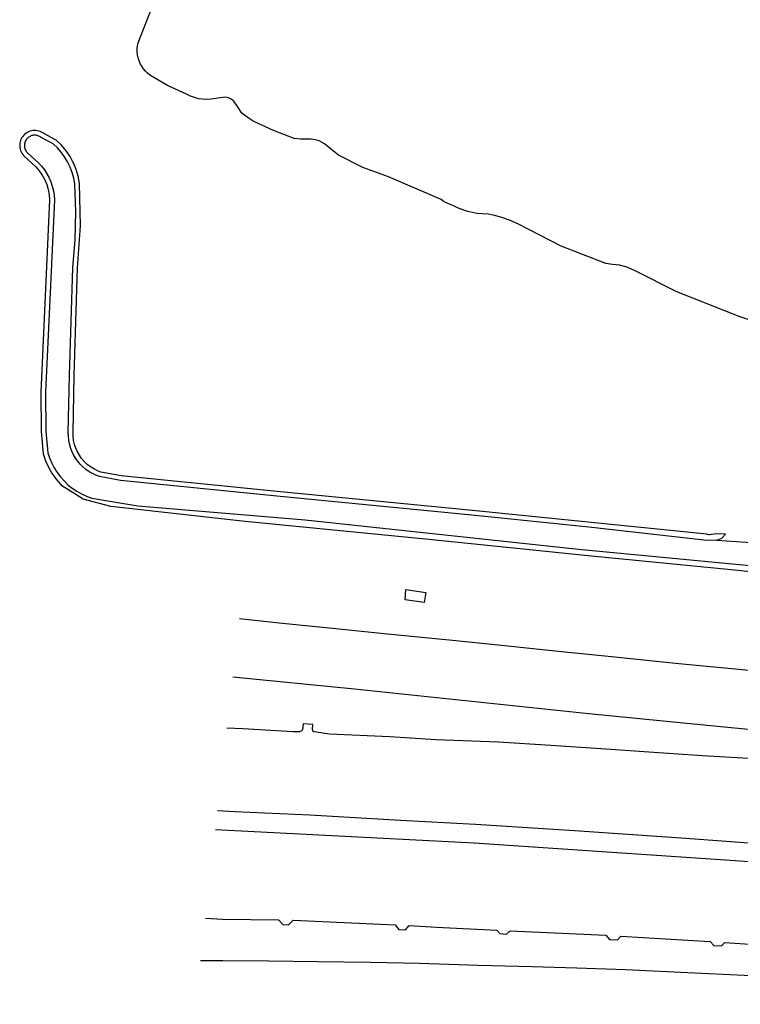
# Model space of a CAD drawing. Extents: x 140548 to 141006, y 455758 to 456543.
# Tile 12 of 20: x 140565 to 140700, y 456043 to 456228. Entities that reach past the tile are written whole.
import ezdxf

# ---------------------------------------------------------------- set-up
doc = ezdxf.new("R2010")
doc.units = 0
doc.header["$LTSCALE"] = 4
for name, color, linetype in [('G_BTD', 3, 'CONTINUOUS'), ('G_OWG', 6, 'CONTINUOUS'), ('G_OWT', 6, 'CONTINUOUS'), ('G_WGD', 7, 'CONTINUOUS'), ('G_WTD', 5, 'CONTINUOUS')]:
    doc.layers.add(name, color=color, linetype=linetype)

msp = doc.modelspace()

# ---------------------------------------------------------------- linework, layer by layer
at = {"layer": 'G_BTD', "linetype": 'Continuous', "transparency": 33554687}
msp.add_lwpolyline([(140706.07, 456170.46), (140699.71, 456172.59), (140687.99, 456177.25), (140680.19, 456181.17), (140678.81, 456181.78), (140677.31, 456182.23), (140675.93, 456182.37), (140674.7, 456182.57), (140666.26, 456185.78), (140658.16, 456189.99), (140656.58, 456190.68), (140654.95, 456191.23), (140653.78, 456191.55), (140652.58, 456191.8), (140651.45, 456191.89), (140650.43, 456191.95), (140648.76, 456192.32), (140647.13, 456192.87), (140645.5, 456193.65), (140644.97, 456193.83), (140644.53, 456194.03), (140644.12, 456194.28), (140643.74, 456194.57), (140633.82, 456198.82), (140629.01, 456200.59), (140624.43, 456202.92), (140623.52, 456203.65), (140622.55, 456204.39), (140621.79, 456205.03), (140620.84, 456205.62), (140620.04, 456205.81), (140619.3, 456205.9), (140617.32, 456205.9), (140616.12, 456206.03), (140612.24, 456207.53), (140608.42, 456209.29), (140607.3, 456210.04), (140606.28, 456210.81), (140605.57, 456211.85), (140604.76, 456213.09), (140604.49, 456213.31), (140604.27, 456213.45), (140604.03, 456213.57), (140603.78, 456213.67), (140603.53, 456213.74), (140603.2, 456213.8), (140601.77, 456213.63), (140600.5, 456213.43), (140599.71, 456213.37), (140598.92, 456213.41), (140598.15, 456213.53), (140597.39, 456213.73), (140596.65, 456214.01), (140595.91, 456214.39), (140592.34, 456216.02), (140589.03, 456217.98), (140588.59, 456218.33), (140588.17, 456218.73), (140587.8, 456219.16), (140587.48, 456219.63), (140587.2, 456220.14), (140586.98, 456220.66), (140586.81, 456221.21), (140586.69, 456221.77), (140586.63, 456222.34), (140586.63, 456222.91), (140586.69, 456223.48), (140586.8, 456224.02), (140591.52, 456236.1)], dxfattribs=at)
at = {"layer": 'G_OWG', "linetype": 'Continuous', "transparency": 33554687}
msp.add_lwpolyline([(140640.834, 456120.7), (140640.518, 456118.821), (140636.947, 456119.346), (140637.076, 456121.264), (140640.834, 456120.7)], dxfattribs=at)
at = {"layer": 'G_OWT', "linetype": 'Continuous', "transparency": 33554687}
for points in [[(140695.511, 456130.567), (140696.474, 456130.911), (140697.161, 456131.669), (140695.451, 456131.728), (140694.1, 456131.55), (140693.99, 456131.56), (140693.62, 456131.64), (140649.6, 456136.1), (140612.94, 456139.71), (140583.64, 456142.65), (140579.81, 456143.35), (140579.14, 456143.6), (140578.46, 456143.93), (140577.83, 456144.33), (140577.23, 456144.79), (140576.68, 456145.31), (140576.19, 456145.88), (140575.76, 456146.49), (140575.39, 456147.14), (140575.08, 456147.83), (140574.85, 456148.54), (140574.68, 456149.28), (140574.59, 456150.02), (140574.58, 456150.8), (140574.78, 456161.47), (140575.43, 456181.72), (140575.95, 456189.61), (140575.78, 456197.59), (140575.52, 456198.94), (140575.14, 456200.22), (140574.63, 456201.46), (140574.471, 456201.758), (140574, 456202.64), (140573.25, 456203.75), (140572.39, 456204.77), (140571.38, 456205.76), (140569.06, 456207), (140568.91, 456207.11), (140568.67, 456207.25), (140568.41, 456207.36), (140568.14, 456207.45), (140567.87, 456207.51), (140567.59, 456207.55), (140567.03, 456207.53), (140566.75, 456207.48), (140566.48, 456207.41), (140565.97, 456207.18), (140565.51, 456206.85), (140565.31, 456206.65), (140565.13, 456206.44), (140564.97, 456206.2), (140564.788, 456205.856), (140564.72, 456205.7), (140564.64, 456205.43), (140564.58, 456205.16), (140564.55, 456204.88), (140564.55, 456204.59), (140564.58, 456204.31), (140564.63, 456204.04), (140564.71, 456203.77), (140564.82, 456203.51), (140564.95, 456203.26), (140565.11, 456203.03), (140565.3, 456202.79), (140566.84, 456201.39), (140567.59, 456200.69), (140568.23, 456199.95), (140568.79, 456199.14), (140569.26, 456198.28), (140569.64, 456197.38), (140569.92, 456196.44), (140570.1, 456195.47), (140570.17, 456194.5), (140568.5, 456158.36), (140568.59, 456150.97), (140568.98, 456146.79), (140569.4, 456145.48), (140569.94, 456144.27), (140570.6, 456143.12), (140571.36, 456142.04), (140572.24, 456141.04), (140572.48, 456140.755)], [(140764.647, 456121.612), (140764.468, 456121.627), (140763.422, 456120.943), (140760.942, 456119.907), (140759.015, 456119.426), (140756.762, 456119.235), (140752.036, 456119.665), (140733.429, 456121.384), (140698.196, 456124.95), (140671.382, 456127.615), (140641.397, 456130.653), (140606.932, 456134.044), (140581.662, 456136.873), (140576.445, 456138.261), (140575.12, 456139.095), (140572.48, 456140.755)]]:
    msp.add_lwpolyline(points, dxfattribs=at)
at = {"layer": 'G_WGD', "linetype": 'Continuous', "transparency": 33554687}
for points in [[(140605.824, 456115.8), (140613.312, 456115.004), (140623.347, 456113.982), (140633.02, 456112.998), (140645.259, 456111.786), (140655.079, 456110.787), (140666.372, 456109.599), (140675.71, 456108.696), (140688.378, 456107.382), (140697.636, 456106.462), (140710.146, 456105.289), (140718.847, 456104.461), (140727.317, 456103.641), (140737.488, 456102.712), (140747.409, 456101.803), (140757.439, 456100.901), (140770.384, 456099.826), (140782.837, 456098.961)], [(140604.582, 456104.836), (140627.451, 456102.56), (140671.481, 456097.958), (140689.918, 456096.116), (140718.734, 456093.285), (140751.911, 456090.075), (140776.6, 456087.77), (140781.627, 456087.271)], [(140703.642, 456089.351), (140692.826, 456089.993), (140682.724, 456090.672), (140673.778, 456091.325), (140664.357, 456091.936), (140654.484, 456092.557), (140642.731, 456093.012), (140634.1, 456093.586), (140622.728, 456094.086), (140619.892, 456094.491), (140619.687, 456094.586), (140619.573, 456094.936), (140619.638, 456095.874), (140617.806, 456096.006), (140617.693, 456094.893), (140617.486, 456094.677), (140617.091, 456094.526), (140615.885, 456094.514), (140606.453, 456095.071), (140603.49, 456095.194)], [(140779.549, 456067.111), (140759.581, 456068.966), (140740.466, 456070.715), (140720.846, 456072.195), (140706.6, 456073.201), (140688.809, 456074.526), (140668.802, 456075.902), (140650.178, 456077.071), (140636.104, 456077.831), (140619.073, 456078.851), (140604.995, 456079.494), (140601.731, 456079.655)], [(140779.434, 456063.541), (140744.075, 456066.469), (140699.886, 456070.204), (140649.906, 456073.569), (140601.326, 456076.081)], [(140599.445, 456059.472), (140602.675, 456059.297), (140613.193, 456059.168), (140613.994, 456058.287), (140615.048, 456058.245), (140615.903, 456059.111), (140635.089, 456058.205), (140635.805, 456057.369), (140637.018, 456057.314), (140637.722, 456058.084), (140642.839, 456057.794), (140654.168, 456057.247), (140654.729, 456056.566), (140655.985, 456056.494), (140656.705, 456057.129), (140674.664, 456056.288), (140675.371, 456055.477), (140676.852, 456055.387), (140677.461, 456056.095), (140694.302, 456055.076), (140694.949, 456054.34), (140696.389, 456054.268), (140697.025, 456054.91), (140713.959, 456053.787)], [(140776.915, 456043.286), (140765.092, 456044.256), (140751.38, 456045.352), (140742.096, 456046.064), (140732.155, 456046.746), (140723.064, 456047.354), (140713.206, 456047.947), (140700.656, 456048.671), (140690.094, 456049.217), (140678.369, 456049.754), (140669.254, 456050.053), (140660.75, 456050.327), (140650.711, 456050.608), (140639.649, 456050.969), (140630.454, 456051.122), (140620.428, 456051.29), (140611.386, 456051.378), (140602.704, 456051.446), (140598.534, 456051.431)]]:
    msp.add_lwpolyline(points, dxfattribs=at)
at = {"layer": 'G_WTD', "linetype": 'Continuous', "transparency": 33554687}
for points in [[(140695.511, 456130.567), (140695.51, 456130.567), (140693.639, 456130.491), (140687.572, 456131.14), (140671.495, 456132.985), (140649.51, 456135.21), (140612.86, 456138.83), (140583.51, 456141.77), (140579.57, 456142.49), (140578.88, 456142.74), (140578.22, 456143.05), (140577.59, 456143.41), (140577, 456143.83), (140576.44, 456144.3), (140575.92, 456144.81), (140575.45, 456145.37), (140575.03, 456145.96), (140574.67, 456146.59), (140574.35, 456147.25), (140574.1, 456147.93), (140573.9, 456148.63), (140573.77, 456149.35), (140573.7, 456150.07), (140573.68, 456150.8), (140573.89, 456161.49), (140574.54, 456181.77), (140574.96, 456187), (140575.08, 456192.25), (140574.89, 456197.5), (140574.69, 456198.57), (140574.4, 456199.63), (140574.02, 456200.65), (140573.54, 456201.63), (140572.99, 456202.57), (140572.35, 456203.46), (140571.63, 456204.28), (140570.85, 456205.04), (140568.59, 456206.24), (140568.45, 456206.34), (140568.3, 456206.43), (140568.15, 456206.5), (140567.99, 456206.56), (140567.83, 456206.61), (140567.66, 456206.64), (140567.49, 456206.66), (140567.32, 456206.66), (140567.15, 456206.65), (140566.98, 456206.62), (140566.82, 456206.58), (140566.66, 456206.52), (140566.5, 456206.45), (140566.36, 456206.37), (140566.22, 456206.27), (140566.08, 456206.16), (140565.96, 456206.04), (140565.85, 456205.91), (140565.75, 456205.78), (140565.67, 456205.63), (140565.59, 456205.47), (140565.53, 456205.32), (140565.49, 456205.15), (140565.46, 456204.98), (140565.44, 456204.81), (140565.44, 456204.64), (140565.46, 456204.47), (140565.48, 456204.31), (140565.53, 456204.14), (140565.59, 456203.98), (140565.66, 456203.83), (140565.74, 456203.68), (140565.84, 456203.54), (140565.95, 456203.41), (140567.45, 456202.05), (140568.08, 456201.46), (140568.66, 456200.83), (140569.19, 456200.15), (140569.66, 456199.43), (140570.07, 456198.67), (140570.4, 456197.88), (140570.68, 456197.06), (140570.88, 456196.22), (140571.01, 456195.37), (140571.06, 456194.51), (140569.39, 456158.34), (140569.48, 456151.02), (140569.85, 456146.97), (140570.17, 456145.99), (140570.56, 456145.04), (140571.03, 456144.12), (140571.58, 456143.25), (140572.19, 456142.43), (140572.88, 456141.66), (140573.62, 456140.95), (140574.43, 456140.31), (140575.28, 456139.73), (140576.18, 456139.23), (140577.12, 456138.81), (140578.09, 456138.46), (140586.74, 456137.02), (140618.19, 456134.39), (140669.56, 456128.84), (140710.92, 456124.92)], [(140695.511, 456130.567), (140704.76, 456129.88)]]:
    msp.add_lwpolyline(points, dxfattribs=at)

doc.saveas('drawing.dxf')
